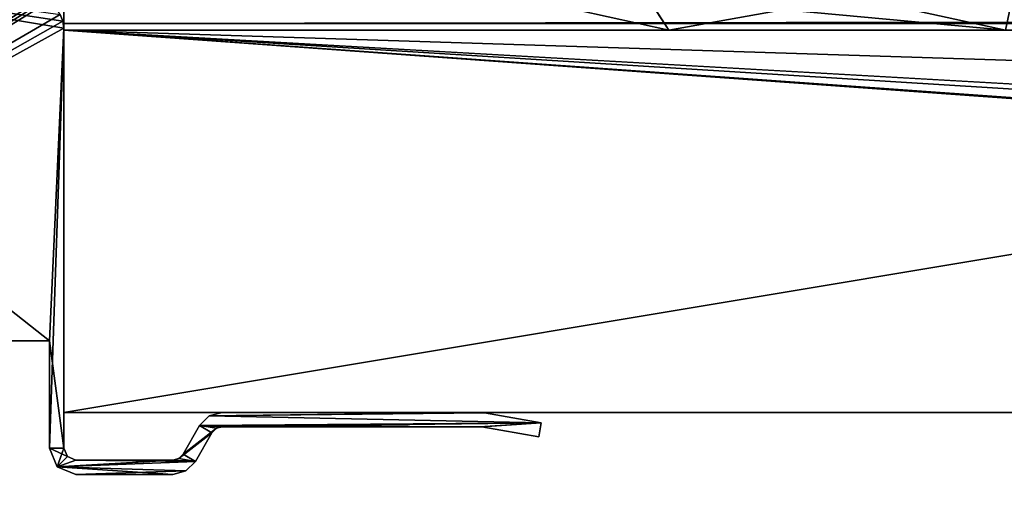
# Model space of a CAD drawing. Header units: millimetres. Extents: x -294 to 294, y -42 to 416.
# Tile 37 of 236: x -254 to -213, y -20 to 0. Entities that reach past the tile are written whole.
import ezdxf

# ---------------------------------------------------------------- set-up
doc = ezdxf.new("R2010")
doc.units = ezdxf.units.MM
doc.header["$LTSCALE"] = 65.185185
for name, color, linetype in [('13', 7, 'CONTINUOUS'), ('14', 7, 'CONTINUOUS'), ('15', 7, 'CONTINUOUS'), ('1542', 7, 'CONTINUOUS'), ('1609', 7, 'CONTINUOUS'), ('1610', 7, 'CONTINUOUS'), ('1611', 7, 'CONTINUOUS'), ('1620', 7, 'CONTINUOUS'), ('1621', 7, 'CONTINUOUS'), ('179', 7, 'CONTINUOUS'), ('180', 7, 'CONTINUOUS'), ('207', 7, 'CONTINUOUS'), ('219', 7, 'CONTINUOUS'), ('220', 7, 'CONTINUOUS'), ('221', 7, 'CONTINUOUS'), ('222', 7, 'CONTINUOUS'), ('223', 7, 'CONTINUOUS'), ('224', 7, 'CONTINUOUS'), ('225', 7, 'CONTINUOUS'), ('226', 7, 'CONTINUOUS'), ('227', 7, 'CONTINUOUS'), ('228', 7, 'CONTINUOUS'), ('229', 7, 'CONTINUOUS'), ('230', 7, 'CONTINUOUS'), ('231', 7, 'CONTINUOUS'), ('232', 7, 'CONTINUOUS'), ('233', 7, 'CONTINUOUS'), ('234', 7, 'CONTINUOUS'), ('235', 7, 'CONTINUOUS'), ('236', 7, 'CONTINUOUS'), ('237', 7, 'CONTINUOUS'), ('238', 7, 'CONTINUOUS'), ('5', 7, 'CONTINUOUS'), ('7', 7, 'CONTINUOUS'), ('8', 7, 'CONTINUOUS')]:
    doc.layers.add(name, color=color, linetype=linetype)

msp = doc.modelspace()

# ---------------------------------------------------------------- linework, layer by layer
at = {"layer": '13', "color": 250, "linetype": 'Continuous', "true_color": 0x404040}
for points in [[(252, -16, -447), (-252, -16, -447), (252, 68, -447), (252, -16, -447)], [(-252, -16, -447), (-252, 68, -447), (252, 68, -447), (-252, -16, -447)]]:
    msp.add_3dface(points, dxfattribs=at)
at = {"layer": '14', "color": 250, "linetype": 'Continuous', "true_color": 0x404040}
for points in [[(-252, 0), (252, 0), (-252, 0, -430.007), (-252, 0)], [(-252, 0, -430.007), (252, 0), (252, 0, -430.007), (-252, 0, -430.007)]]:
    msp.add_3dface(points, dxfattribs=at)
at = {"layer": '15', "color": 250, "linetype": 'Continuous', "true_color": 0x404040}
for points in [[(-252, 0.991, -431.006), (-252, 0.29, -430.711), (252, 0.991, -431.006), (-252, 0.991, -431.006)], [(-252, 0.29, -430.711), (252, 0.29, -430.711), (252, 0.991, -431.006), (-252, 0.29, -430.711)], [(-252, 0.29, -430.711), (-252, 0, -430.007), (252, 0.29, -430.711), (-252, 0.29, -430.711)], [(-252, 0, -430.007), (252, 0, -430.007), (252, 0.29, -430.711), (-252, 0, -430.007)]]:
    msp.add_3dface(points, dxfattribs=at)
at = {"layer": '1542', "linetype": 'Continuous'}
for points in [[(-226.654, 0, -285.673), (-212.558, 0, -293.554), (-226.654, 0, -61.327), (-226.654, 0, -285.673)], [(-226.654, 0, -61.327), (-212.558, 0, -293.554), (-212.554, 0, -53.442), (-226.654, 0, -61.327)]]:
    msp.add_3dface(points, dxfattribs=at)
at = {"layer": '1609', "linetype": 'Continuous'}
for points in [[(-226.654, 0, -61.327), (-212.554, 0, -53.442), (-227.55, 1.405, -57.575), (-226.654, 0, -61.327)], [(-227.55, 1.405, -57.575), (-212.554, 0, -53.442), (-218.926, 1.404, -53.746), (-227.55, 1.405, -57.575)], [(-218.926, 1.404, -53.746), (-212.554, 0, -53.442), (-212.254, 1.404, -47.074), (-218.926, 1.404, -53.746)]]:
    msp.add_3dface(points, dxfattribs=at)
at = {"layer": '1610', "linetype": 'Continuous'}
msp.add_3dface([(-226.654, 0, -61.327), (-227.55, 1.405, -57.575), (-233.016, 1.416, -61.828), (-226.654, 0, -61.327)], dxfattribs=at)
at = {"layer": '1611', "linetype": 'Continuous'}
for points in [[(-226.654, 0, -285.673), (-226.654, 0, -61.327), (-233.016, 1.416, -61.828), (-226.654, 0, -285.673)], [(-226.654, 0, -285.673), (-233.016, 1.416, -61.828), (-233.016, 1.416, -285.172), (-226.654, 0, -285.673)]]:
    msp.add_3dface(points, dxfattribs=at)
at = {"layer": '1620', "linetype": 'Continuous'}
msp.add_3dface([(-226.654, 0, -285.673), (-233.016, 1.416, -285.172), (-227.538, 1.363, -289.376), (-226.654, 0, -285.673)], dxfattribs=at)
at = {"layer": '1621', "linetype": 'Continuous'}
for points in [[(-226.654, 0, -285.673), (-227.538, 1.363, -289.376), (-218.926, 1.404, -293.254), (-226.654, 0, -285.673)], [(-212.558, 0, -293.554), (-226.654, 0, -285.673), (-218.926, 1.404, -293.254), (-212.558, 0, -293.554)], [(-212.254, 1.404, -299.926), (-212.558, 0, -293.554), (-218.926, 1.404, -293.254), (-212.254, 1.404, -299.926)]]:
    msp.add_3dface(points, dxfattribs=at)
at = {"layer": '179', "color": 250, "linetype": 'Continuous', "true_color": 0x404040}
for points in [[(-252.6, -13), (-275.7, -13), (-273.268, -13, -18.051), (-252.6, -13)], [(-275.7, -13, -447), (-252.6, -13, -447), (-267.704, -13, -443.422), (-275.7, -13, -447)], [(-271.5, -13, -17.318), (-252.6, -13), (-273.268, -13, -18.051), (-271.5, -13, -17.318)], [(-270.803, -13, -17.318), (-252.6, -13), (-271.5, -13, -17.318), (-270.803, -13, -17.318)], [(-270.802, -13, -18.818), (-252.6, -13), (-270.803, -13, -17.318), (-270.802, -13, -18.818)], [(-256.001, -13, -19.775), (-252.6, -13), (-270.802, -13, -18.818), (-256.001, -13, -19.775)], [(-267.704, -13, -443.422), (-252.6, -13, -447), (-257.546, -13, -413.422), (-267.704, -13, -443.422)], [(-252.6, -13, -447), (-254.5, -13, -352.326), (-257.546, -13, -413.422), (-252.6, -13, -447)], [(-254.5, -13, -19.775), (-252.6, -13), (-256.001, -13, -19.775), (-254.5, -13, -19.775)], [(-252.6, -13, -447), (-252.6, -13), (-254.5, -13, -352.326), (-252.6, -13, -447)], [(-254.5, -13, -352.326), (-252.6, -13), (-254.5, -13, -348.818), (-254.5, -13, -352.326)], [(-254.5, -13, -348.818), (-252.6, -13), (-254.5, -13, -339.821), (-254.5, -13, -348.818)], [(-254.5, -13, -339.821), (-252.6, -13), (-254.5, -13, -120.281), (-254.5, -13, -339.821)], [(-254.5, -13, -120.281), (-252.6, -13), (-254.5, -13, -120.011), (-254.5, -13, -120.281)], [(-254.5, -13, -120.011), (-252.6, -13), (-254.5, -13, -118.281), (-254.5, -13, -120.011)], [(-254.5, -13, -118.281), (-252.6, -13), (-254.5, -13, -118.011), (-254.5, -13, -118.281)], [(-254.5, -13, -118.011), (-252.6, -13), (-254.5, -13, -116.002), (-254.5, -13, -118.011)], [(-254.5, -13, -116.002), (-252.6, -13), (-254.5, -13, -115.726), (-254.5, -13, -116.002)], [(-254.5, -13, -115.726), (-252.6, -13), (-254.5, -13, -115.531), (-254.5, -13, -115.726)], [(-254.5, -13, -115.531), (-252.6, -13), (-254.5, -13, -115.229), (-254.5, -13, -115.531)], [(-254.5, -13, -115.229), (-252.6, -13), (-254.5, -13, -114.287), (-254.5, -13, -115.229)], [(-254.5, -13, -114.287), (-252.6, -13), (-254.5, -13, -113.997), (-254.5, -13, -114.287)], [(-254.5, -13, -113.997), (-252.6, -13), (-254.5, -13, -113.796), (-254.5, -13, -113.997)], [(-254.5, -13, -113.796), (-252.6, -13), (-254.5, -13, -113.517), (-254.5, -13, -113.796)], [(-254.5, -13, -113.517), (-252.6, -13), (-254.5, -13, -112.152), (-254.5, -13, -113.517)], [(-254.5, -13, -112.152), (-252.6, -13), (-254.5, -13, -111.875), (-254.5, -13, -112.152)], [(-254.5, -13, -111.875), (-252.6, -13), (-254.5, -13, -111.691), (-254.5, -13, -111.875)], [(-254.5, -13, -111.691), (-252.6, -13), (-254.5, -13, -111.388), (-254.5, -13, -111.691)], [(-254.5, -13, -111.388), (-252.6, -13), (-254.5, -13, -110.435), (-254.5, -13, -111.388)], [(-254.5, -13, -110.435), (-252.6, -13), (-254.5, -13, -110.144), (-254.5, -13, -110.435)], [(-254.5, -13, -110.144), (-252.6, -13), (-254.5, -13, -109.954), (-254.5, -13, -110.144)], [(-254.5, -13, -109.954), (-252.6, -13), (-254.5, -13, -109.675), (-254.5, -13, -109.954)], [(-254.5, -13, -109.675), (-252.6, -13), (-254.5, -13, -107.503), (-254.5, -13, -109.675)], [(-254.5, -13, -107.503), (-252.6, -13), (-254.5, -13, -107.179), (-254.5, -13, -107.503)], [(-254.5, -13, -107.179), (-252.6, -13), (-254.5, -13, -103.319), (-254.5, -13, -107.179)], [(-254.5, -13, -103.319), (-252.6, -13), (-254.5, -13, -103.05), (-254.5, -13, -103.319)], [(-254.5, -13, -103.05), (-252.6, -13), (-254.5, -13, -101.396), (-254.5, -13, -103.05)], [(-254.5, -13, -101.396), (-252.6, -13), (-254.5, -13, -101.127), (-254.5, -13, -101.396)], [(-254.5, -13, -101.127), (-252.6, -13), (-254.5, -13, -99.473), (-254.5, -13, -101.127)], [(-254.5, -13, -99.473), (-252.6, -13), (-254.5, -13, -99.204), (-254.5, -13, -99.473)], [(-254.5, -13, -99.204), (-252.6, -13), (-254.5, -13, -19.818), (-254.5, -13, -99.204)], [(-254.5, -13, -19.818), (-252.6, -13), (-254.5, -13, -19.797), (-254.5, -13, -19.818)], [(-254.5, -13, -19.797), (-252.6, -13), (-254.5, -13, -19.775), (-254.5, -13, -19.797)]]:
    msp.add_3dface(points, dxfattribs=at)
at = {"layer": '180', "color": 250, "linetype": 'Continuous', "true_color": 0x404040}
for points in [[(-275.7, -13), (-252.6, 5.819), (-259.501, 6.5), (-275.7, -13)], [(-252.6, 5.819), (-275.7, -13), (-252.6, 1.538), (-252.6, 5.819)], [(-252.6, 1.538), (-275.7, -13), (-252.582, 1.405), (-252.6, 1.538)], [(-252.582, 1.405), (-275.7, -13), (-252.529, 1.281), (-252.582, 1.405)], [(-252.529, 1.281), (-275.7, -13), (-252.157, 0.661), (-252.529, 1.281)], [(-252.157, 0.661), (-275.7, -13), (-252.04, 0.389), (-252.157, 0.661)], [(-252.04, 0.389), (-275.7, -13), (-252, 0.095), (-252.04, 0.389)], [(-275.7, -13), (-252.6, -13), (-252, 0.095), (-275.7, -13)], [(-252, 0.095), (-252.6, -13), (-252.6, -17.5), (-252, 0.095)], [(-252, -17.5), (-252, 0.095), (-252.6, -17.5), (-252, -17.5)], [(-245.365, -16), (-245.915, -16.147), (-234.578, -16), (-245.365, -16)], [(-234.578, -16), (-245.915, -16.147), (-234.482, -16.004), (-234.578, -16)], [(-234.482, -16.004), (-245.915, -16.147), (-234.387, -16.017), (-234.482, -16.004)], [(-234.387, -16.017), (-245.915, -16.147), (-232.001, -16.437), (-234.387, -16.017)], [(-245.915, -16.147), (-246.318, -16.55), (-232.001, -16.437), (-245.915, -16.147)], [(-232.001, -16.437), (-246.318, -16.55), (-245.365, -16.6), (-232.001, -16.437)], [(-234.578, -16.6), (-232.001, -16.437), (-245.365, -16.6), (-234.578, -16.6)], [(-234.534, -16.602), (-232.001, -16.437), (-234.578, -16.6), (-234.534, -16.602)], [(-234.491, -16.608), (-232.001, -16.437), (-234.534, -16.602), (-234.491, -16.608)], [(-232.105, -17.028), (-232.001, -16.437), (-234.491, -16.608), (-232.105, -17.028)], [(-247.01, -17.75), (-247.193, -17.933), (-245.798, -16.85), (-247.01, -17.75)], [(-245.798, -16.85), (-247.193, -17.933), (-246.491, -18.05), (-245.798, -16.85)], [(-246.318, -16.55), (-247.01, -17.75), (-245.615, -16.667), (-246.318, -16.55)], [(-245.615, -16.667), (-247.01, -17.75), (-245.798, -16.85), (-245.615, -16.667)], [(-245.365, -16.6), (-246.318, -16.55), (-245.615, -16.667), (-245.365, -16.6)], [(-252.278, -18.278), (-252, -17.5), (-252.6, -17.5), (-252.278, -18.278)], [(-251.854, -17.854), (-252, -17.5), (-252.278, -18.278), (-251.854, -17.854)], [(-251.5, -18), (-251.854, -17.854), (-252.278, -18.278), (-251.5, -18)], [(-247.443, -18), (-251.5, -18), (-252.278, -18.278), (-247.443, -18)], [(-246.491, -18.05), (-247.443, -18), (-252.278, -18.278), (-246.491, -18.05)], [(-246.893, -18.453), (-246.491, -18.05), (-252.278, -18.278), (-246.893, -18.453)], [(-247.193, -17.933), (-247.443, -18), (-246.491, -18.05), (-247.193, -17.933)], [(-251.5, -18.6), (-246.893, -18.453), (-252.278, -18.278), (-251.5, -18.6)], [(-247.443, -18.6), (-246.893, -18.453), (-251.5, -18.6), (-247.443, -18.6)]]:
    msp.add_3dface(points, dxfattribs=at)
at = {"layer": '207', "color": 250, "linetype": 'Continuous', "true_color": 0x404040}
for points in [[(-252.6, -13, -447), (-275.7, -13, -447), (-273.75, 3.695, -447), (-252.6, -13, -447)], [(-252, 0.095, -447), (-252.6, -13, -447), (-273.75, 3.695, -447), (-252, 0.095, -447)], [(-252.04, 0.389, -447), (-252, 0.095, -447), (-273.75, 3.695, -447), (-252.04, 0.389, -447)], [(-252.157, 0.661, -447), (-252.04, 0.389, -447), (-273.75, 3.695, -447), (-252.157, 0.661, -447)], [(-252, -17.5, -447), (-252.6, -13, -447), (-252, 0.095, -447), (-252, -17.5, -447)], [(-252.6, -17.5, -447), (-252.6, -13, -447), (-252, -17.5, -447), (-252.6, -17.5, -447)], [(-245.365, -16, -447), (-234.387, -16.017, -447), (-245.915, -16.147, -447), (-245.365, -16, -447)], [(-234.387, -16.017, -447), (-232.001, -16.437, -447), (-245.915, -16.147, -447), (-234.387, -16.017, -447)], [(-234.434, -16.009, -447), (-234.387, -16.017, -447), (-245.365, -16, -447), (-234.434, -16.009, -447)], [(-234.482, -16.004, -447), (-234.434, -16.009, -447), (-245.365, -16, -447), (-234.482, -16.004, -447)], [(-234.53, -16.001, -447), (-234.482, -16.004, -447), (-245.365, -16, -447), (-234.53, -16.001, -447)], [(-234.578, -16, -447), (-234.53, -16.001, -447), (-245.365, -16, -447), (-234.578, -16, -447)], [(-245.915, -16.147, -447), (-232.001, -16.437, -447), (-246.318, -16.55, -447), (-245.915, -16.147, -447)], [(-232.001, -16.437, -447), (-234.578, -16.6, -447), (-246.318, -16.55, -447), (-232.001, -16.437, -447)], [(-234.534, -16.602, -447), (-234.578, -16.6, -447), (-232.001, -16.437, -447), (-234.534, -16.602, -447)], [(-234.491, -16.608, -447), (-234.534, -16.602, -447), (-232.001, -16.437, -447), (-234.491, -16.608, -447)], [(-232.105, -17.028, -447), (-234.491, -16.608, -447), (-232.001, -16.437, -447), (-232.105, -17.028, -447)], [(-246.318, -16.55, -447), (-245.798, -16.85, -447), (-247.01, -17.75, -447), (-246.318, -16.55, -447)], [(-245.798, -16.85, -447), (-246.491, -18.05, -447), (-247.01, -17.75, -447), (-245.798, -16.85, -447)], [(-245.615, -16.667, -447), (-245.798, -16.85, -447), (-246.318, -16.55, -447), (-245.615, -16.667, -447)], [(-245.365, -16.6, -447), (-245.615, -16.667, -447), (-246.318, -16.55, -447), (-245.365, -16.6, -447)], [(-234.578, -16.6, -447), (-245.365, -16.6, -447), (-246.318, -16.55, -447), (-234.578, -16.6, -447)], [(-252.278, -18.278, -447), (-252.6, -17.5, -447), (-251.854, -17.854, -447), (-252.278, -18.278, -447)], [(-251.854, -17.854, -447), (-252.6, -17.5, -447), (-252, -17.5, -447), (-251.854, -17.854, -447)], [(-251.5, -18, -447), (-252.278, -18.278, -447), (-251.854, -17.854, -447), (-251.5, -18, -447)], [(-246.491, -18.05, -447), (-252.278, -18.278, -447), (-251.5, -18, -447), (-246.491, -18.05, -447)], [(-246.893, -18.453, -447), (-252.278, -18.278, -447), (-246.491, -18.05, -447), (-246.893, -18.453, -447)], [(-247.443, -18, -447), (-246.491, -18.05, -447), (-251.5, -18, -447), (-247.443, -18, -447)], [(-247.193, -17.933, -447), (-246.491, -18.05, -447), (-247.443, -18, -447), (-247.193, -17.933, -447)], [(-247.01, -17.75, -447), (-246.491, -18.05, -447), (-247.193, -17.933, -447), (-247.01, -17.75, -447)], [(-251.5, -18.6, -447), (-252.278, -18.278, -447), (-247.443, -18.6, -447), (-251.5, -18.6, -447)], [(-247.443, -18.6, -447), (-252.278, -18.278, -447), (-246.893, -18.453, -447), (-247.443, -18.6, -447)]]:
    msp.add_3dface(points, dxfattribs=at)
at = {"layer": '219', "color": 250, "linetype": 'Continuous', "true_color": 0x404040}
for points in [[(-252.157, 0.661), (-252.04, 0.389), (-252.157, 0.661, -447), (-252.157, 0.661)], [(-252.04, 0.389), (-252.04, 0.389, -447), (-252.157, 0.661, -447), (-252.04, 0.389)], [(-252.04, 0.389), (-252, 0.095), (-252.04, 0.389, -447), (-252.04, 0.389)], [(-252, 0.095), (-252, 0.095, -447), (-252.04, 0.389, -447), (-252, 0.095)]]:
    msp.add_3dface(points, dxfattribs=at)
at = {"layer": '220', "color": 250, "linetype": 'Continuous', "true_color": 0x404040}
for points in [[(-252, 0.095), (-252, -17.5), (-252, -17.5, -447), (-252, 0.095)], [(-252, 0.095), (-252, -17.5, -447), (-252, 0.095, -447), (-252, 0.095)]]:
    msp.add_3dface(points, dxfattribs=at)
at = {"layer": '221', "color": 250, "linetype": 'Continuous', "true_color": 0x404040}
for points in [[(-252, -17.5), (-251.854, -17.854), (-252, -17.5, -447), (-252, -17.5)], [(-251.854, -17.854), (-251.854, -17.854, -447), (-252, -17.5, -447), (-251.854, -17.854)], [(-251.854, -17.854), (-251.5, -18), (-251.854, -17.854, -447), (-251.854, -17.854)], [(-251.5, -18), (-251.5, -18, -447), (-251.854, -17.854, -447), (-251.5, -18)]]:
    msp.add_3dface(points, dxfattribs=at)
at = {"layer": '222', "color": 250, "linetype": 'Continuous', "true_color": 0x404040}
for points in [[(-251.5, -18), (-247.443, -18), (-247.443, -18, -447), (-251.5, -18)], [(-251.5, -18), (-247.443, -18, -447), (-251.5, -18, -447), (-251.5, -18)]]:
    msp.add_3dface(points, dxfattribs=at)
at = {"layer": '223', "color": 250, "linetype": 'Continuous', "true_color": 0x404040}
for points in [[(-247.443, -18), (-247.193, -17.933), (-247.443, -18, -447), (-247.443, -18)], [(-247.193, -17.933), (-247.193, -17.933, -447), (-247.443, -18, -447), (-247.193, -17.933)], [(-247.193, -17.933), (-247.01, -17.75), (-247.193, -17.933, -447), (-247.193, -17.933)], [(-247.01, -17.75), (-247.01, -17.75, -447), (-247.193, -17.933, -447), (-247.01, -17.75)]]:
    msp.add_3dface(points, dxfattribs=at)
at = {"layer": '224', "color": 250, "linetype": 'Continuous', "true_color": 0x404040}
for points in [[(-247.01, -17.75), (-246.318, -16.55), (-246.318, -16.55, -447), (-247.01, -17.75)], [(-247.01, -17.75), (-246.318, -16.55, -447), (-247.01, -17.75, -447), (-247.01, -17.75)]]:
    msp.add_3dface(points, dxfattribs=at)
at = {"layer": '225', "color": 250, "linetype": 'Continuous', "true_color": 0x404040}
for points in [[(-245.915, -16.147), (-245.365, -16), (-245.915, -16.147, -447), (-245.915, -16.147)], [(-245.365, -16), (-245.365, -16, -447), (-245.915, -16.147, -447), (-245.365, -16)], [(-246.318, -16.55), (-245.915, -16.147), (-246.318, -16.55, -447), (-246.318, -16.55)], [(-245.915, -16.147), (-245.915, -16.147, -447), (-246.318, -16.55, -447), (-245.915, -16.147)]]:
    msp.add_3dface(points, dxfattribs=at)
at = {"layer": '226', "color": 250, "linetype": 'Continuous', "true_color": 0x404040}
for points in [[(-245.365, -16), (-234.578, -16), (-234.578, -16, -447), (-245.365, -16)], [(-245.365, -16), (-234.578, -16, -447), (-245.365, -16, -447), (-245.365, -16)]]:
    msp.add_3dface(points, dxfattribs=at)
at = {"layer": '227', "color": 250, "linetype": 'Continuous', "true_color": 0x404040}
for points in [[(-234.578, -16), (-234.482, -16.004), (-234.578, -16, -447), (-234.578, -16)], [(-234.482, -16.004), (-234.53, -16.001, -447), (-234.578, -16, -447), (-234.482, -16.004)], [(-234.482, -16.004), (-234.482, -16.004, -447), (-234.53, -16.001, -447), (-234.482, -16.004)], [(-234.482, -16.004), (-234.387, -16.017), (-234.482, -16.004, -447), (-234.482, -16.004)], [(-234.387, -16.017), (-234.434, -16.009, -447), (-234.482, -16.004, -447), (-234.387, -16.017)], [(-234.387, -16.017), (-234.387, -16.017, -447), (-234.434, -16.009, -447), (-234.387, -16.017)]]:
    msp.add_3dface(points, dxfattribs=at)
at = {"layer": '228', "color": 250, "linetype": 'Continuous', "true_color": 0x404040}
for points in [[(-234.387, -16.017), (-232.001, -16.437), (-232.001, -16.437, -447), (-234.387, -16.017)], [(-234.387, -16.017), (-232.001, -16.437, -447), (-234.387, -16.017, -447), (-234.387, -16.017)]]:
    msp.add_3dface(points, dxfattribs=at)
at = {"layer": '229', "color": 250, "linetype": 'Continuous', "true_color": 0x404040}
for points in [[(-232.001, -16.437), (-232.105, -17.028), (-232.105, -17.028, -447), (-232.001, -16.437)], [(-232.001, -16.437), (-232.105, -17.028, -447), (-232.001, -16.437, -447), (-232.001, -16.437)]]:
    msp.add_3dface(points, dxfattribs=at)
at = {"layer": '230', "color": 250, "linetype": 'Continuous', "true_color": 0x404040}
for points in [[(-232.105, -17.028), (-234.491, -16.608), (-234.491, -16.608, -447), (-232.105, -17.028)], [(-232.105, -17.028), (-234.491, -16.608, -447), (-232.105, -17.028, -447), (-232.105, -17.028)]]:
    msp.add_3dface(points, dxfattribs=at)
at = {"layer": '231', "color": 250, "linetype": 'Continuous', "true_color": 0x404040}
for points in [[(-234.534, -16.602), (-234.578, -16.6), (-234.534, -16.602, -447), (-234.534, -16.602)], [(-234.578, -16.6), (-234.578, -16.6, -447), (-234.534, -16.602, -447), (-234.578, -16.6)], [(-234.491, -16.608), (-234.534, -16.602), (-234.491, -16.608, -447), (-234.491, -16.608)], [(-234.534, -16.602), (-234.534, -16.602, -447), (-234.491, -16.608, -447), (-234.534, -16.602)]]:
    msp.add_3dface(points, dxfattribs=at)
at = {"layer": '232', "color": 250, "linetype": 'Continuous', "true_color": 0x404040}
for points in [[(-234.578, -16.6), (-245.365, -16.6), (-245.365, -16.6, -447), (-234.578, -16.6)], [(-234.578, -16.6), (-245.365, -16.6, -447), (-234.578, -16.6, -447), (-234.578, -16.6)]]:
    msp.add_3dface(points, dxfattribs=at)
at = {"layer": '233', "color": 250, "linetype": 'Continuous', "true_color": 0x404040}
for points in [[(-245.615, -16.667), (-245.798, -16.85), (-245.615, -16.667, -447), (-245.615, -16.667)], [(-245.798, -16.85), (-245.798, -16.85, -447), (-245.615, -16.667, -447), (-245.798, -16.85)], [(-245.365, -16.6), (-245.615, -16.667), (-245.365, -16.6, -447), (-245.365, -16.6)], [(-245.615, -16.667), (-245.615, -16.667, -447), (-245.365, -16.6, -447), (-245.615, -16.667)]]:
    msp.add_3dface(points, dxfattribs=at)
at = {"layer": '234', "color": 250, "linetype": 'Continuous', "true_color": 0x404040}
for points in [[(-245.798, -16.85), (-246.491, -18.05), (-246.491, -18.05, -447), (-245.798, -16.85)], [(-245.798, -16.85), (-246.491, -18.05, -447), (-245.798, -16.85, -447), (-245.798, -16.85)]]:
    msp.add_3dface(points, dxfattribs=at)
at = {"layer": '235', "color": 250, "linetype": 'Continuous', "true_color": 0x404040}
for points in [[(-246.491, -18.05), (-246.893, -18.453), (-246.491, -18.05, -447), (-246.491, -18.05)], [(-246.893, -18.453), (-246.893, -18.453, -447), (-246.491, -18.05, -447), (-246.893, -18.453)], [(-246.893, -18.453), (-247.443, -18.6), (-246.893, -18.453, -447), (-246.893, -18.453)], [(-247.443, -18.6), (-247.443, -18.6, -447), (-246.893, -18.453, -447), (-247.443, -18.6)]]:
    msp.add_3dface(points, dxfattribs=at)
at = {"layer": '236', "color": 250, "linetype": 'Continuous', "true_color": 0x404040}
for points in [[(-247.443, -18.6), (-251.5, -18.6), (-251.5, -18.6, -447), (-247.443, -18.6)], [(-247.443, -18.6), (-251.5, -18.6, -447), (-247.443, -18.6, -447), (-247.443, -18.6)]]:
    msp.add_3dface(points, dxfattribs=at)
at = {"layer": '237', "color": 250, "linetype": 'Continuous', "true_color": 0x404040}
for points in [[(-252.278, -18.278), (-252.6, -17.5), (-252.278, -18.278, -447), (-252.278, -18.278)], [(-252.6, -17.5), (-252.6, -17.5, -447), (-252.278, -18.278, -447), (-252.6, -17.5)], [(-251.5, -18.6), (-252.278, -18.278), (-251.5, -18.6, -447), (-251.5, -18.6)], [(-252.278, -18.278), (-252.278, -18.278, -447), (-251.5, -18.6, -447), (-252.278, -18.278)]]:
    msp.add_3dface(points, dxfattribs=at)
at = {"layer": '238', "color": 250, "linetype": 'Continuous', "true_color": 0x404040}
for points in [[(-252.6, -13), (-252.6, -13, -447), (-252.6, -17.5), (-252.6, -13)], [(-252.6, -17.5), (-252.6, -13, -447), (-252.6, -17.5, -447), (-252.6, -17.5)]]:
    msp.add_3dface(points, dxfattribs=at)
at = {"layer": '5', "color": 250, "linetype": 'Continuous', "true_color": 0x404040}
for points in [[(-30, -16, -2.8), (-30, -16), (-252, -16), (-30, -16, -2.8)], [(252, -16, -447), (-30, -16, -2.8), (-252, -16), (252, -16, -447)], [(-252, -16, -447), (252, -16, -447), (-252, -16), (-252, -16, -447)]]:
    msp.add_3dface(points, dxfattribs=at)
at = {"layer": '7', "color": 250, "linetype": 'Continuous', "true_color": 0x404040}
for points in [[(28.975, -19.975), (30, -17.5), (-252, 0), (28.975, -19.975)], [(-30, -16), (28.975, -19.975), (-252, 0), (-30, -16)], [(30, -17.5), (30, -16), (-252, 0), (30, -17.5)], [(-252, -16), (-30, -16), (-252, 0), (-252, -16)], [(30, -16), (252, -16), (-252, 0), (30, -16)], [(-252, 0), (252, -16), (252, 0), (-252, 0)]]:
    msp.add_3dface(points, dxfattribs=at)
at = {"layer": '8', "color": 250, "linetype": 'Continuous', "true_color": 0x404040}
for points in [[(-252, -16, -447), (-252, 0.991, -431.006), (-252, 68, -447), (-252, -16, -447)], [(-252, 0.991, -431.006), (-252, -16, -447), (-252, 0.29, -430.711), (-252, 0.991, -431.006)], [(-252, 0.29, -430.711), (-252, -16, -447), (-252, 0, -430.007), (-252, 0.29, -430.711)], [(-252, -16, -447), (-252, -16), (-252, 0, -430.007), (-252, -16, -447)], [(-252, -16), (-252, 0), (-252, 0, -430.007), (-252, -16)]]:
    msp.add_3dface(points, dxfattribs=at)

doc.saveas('drawing.dxf')
